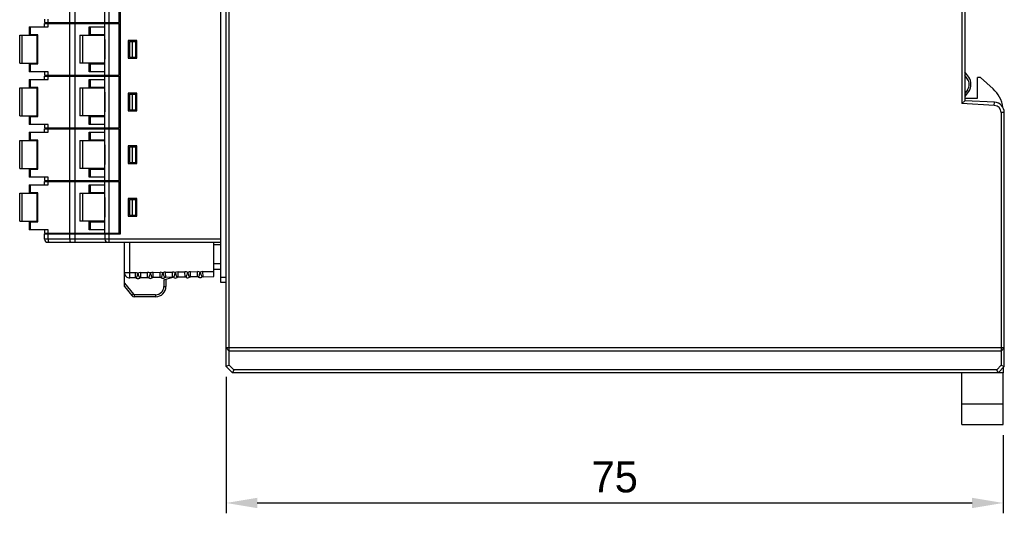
# Model space of a CAD drawing. Extents: x 1653 to 2131, y -357 to 2652.
# Tile 14 of 34: x 1807 to 1902, y 42 to 90. Entities that reach past the tile are written whole.
import ezdxf

# ---------------------------------------------------------------- set-up
doc = ezdxf.new("R2010")
doc.units = 0
doc.header["$LTSCALE"] = 30.734
doc.header["$MEASUREMENT"] = 0
doc.layers.get('0').update_dxf_attribs({"linetype": 'CONTINUOUS'})
doc.layers.get('Defpoints').update_dxf_attribs({"linetype": 'CONTINUOUS'})
doc.layers.add('7_ALL_FEATURES', color=7, linetype='CONTINUOUS')
doc.layers.add('DIM', color=7, linetype='CONTINUOUS')
doc.dimstyles.get("Standard").update_dxf_attribs({"dimtxt": 3, "dimasz": 3, "dimexe": 1, "dimexo": 1, "dimgap": 1, "dimtad": 1, "dimdsep": 46, "dimtxsty": 'Standard', "dimcen": 0, "dimazin": 0, "dimtfac": 1, "dimtofl": 0, "dimtmove": 0, "dimatfit": 3, "dimfxl": 1, "dimtolj": 1, "dimtzin": 0, "dimarcsym": 0})

# ---------------------------------------------------------------- blocks, each defined once
blk = doc.blocks.new('*D31')
at = {"layer": 'Defpoints', "color": 0, "transparency": 16777216}
for p in [(1827.367, 56.055), (1902.267, 50.455), (1902.267, 42.9)]:
    blk.add_point(p, dxfattribs=at)
at = {"layer": 'DIM', "color": 0, "lineweight": -2, "transparency": 16777216}
for p, q in [((1827.367, 55.055), (1827.367, 41.9)), ((1902.267, 49.455), (1902.267, 41.9)), ((1830.367, 42.9), (1899.267, 42.9))]:
    blk.add_line(p, q, dxfattribs=at)
at = {"layer": 'DIM', "color": 0, "transparency": 16777216}
for points in [[(1830.367, 43.4), (1830.367, 42.4), (1827.367, 42.9)], [(1899.267, 43.4), (1899.267, 42.4), (1902.267, 42.9)]]:
    blk.add_solid(points, dxfattribs=at)
at = {"layer": 'DIM', "color": 0, "transparency": 16777216, "insert": (1864.817, 45.4), "char_height": 3, "attachment_point": 5}
blk.add_mtext('\\A1;75', dxfattribs=at)

msp = doc.modelspace()

# ---------------------------------------------------------------- linework, layer by layer
at = {"color": 7, "linetype": 'Continuous'}
for p, q in [((1898.267, 50.455), (1898.267, 55.455)), ((1902.267, 55.455), (1901.767, 55.455)), ((1902.267, 50.455), (1902.267, 55.455)), ((1898.267, 52.455), (1902.267, 52.455)), ((1898.267, 50.455), (1902.267, 50.455))]:
    msp.add_line(p, q, dxfattribs=at)
at = {"layer": '7_ALL_FEATURES', "color": 7, "linetype": 'Continuous'}
for p, q in [((1827.367, 56.055), (1827.367, 135.309)), ((1826.867, 64.155), (1826.867, 124.415)), ((1817.167, 68.855), (1817.167, 119.715)), ((1898.267, 117.49), (1898.267, 81.421)), ((1898.567, 117.205), (1898.567, 81.705)), ((1827.667, 56.179), (1827.667, 116.428)), ((1812.285, 89.245), (1812.285, 94.245)), ((1812.798, 89.245), (1812.798, 94.245)), ((1815.667, 89.245), (1815.667, 94.245)), ((1816.067, 94.245), (1816.067, 89.245)), ((1817.067, 89.245), (1817.067, 94.245)), ((1809.867, 89.57), (1809.867, 89.245)), ((1809.867, 89.245), (1817.067, 89.245)), ((1810.196, 89.245), (1810.196, 89.57)), ((1810.297, 89.245), (1810.297, 89.165)), ((1810.467, 89.245), (1810.467, 89.165)), ((1810.533, 89.245), (1810.533, 89.165)), ((1811.127, 89.165), (1811.127, 89.245)), ((1812.437, 89.245), (1812.437, 89.165)), ((1816.107, 89.245), (1816.107, 89.165)), ((1816.267, 89.245), (1816.267, 89.165)), ((1816.367, 89.245), (1816.367, 89.165)), ((1817.067, 89.475), (1817.167, 89.475)), ((1808.367, 88.84), (1808.367, 88.065)), ((1808.367, 88.84), (1810.196, 88.84)), ((1808.498, 88.065), (1808.498, 88.84)), ((1809.867, 88.84), (1809.867, 89.165)), ((1809.867, 89.165), (1817.067, 89.165)), ((1810.196, 88.84), (1810.196, 89.165)), ((1812.285, 84.165), (1812.285, 89.165)), ((1812.798, 84.165), (1812.798, 89.165)), ((1814.167, 88.065), (1814.167, 88.84)), ((1814.167, 88.84), (1815.667, 88.84)), ((1814.298, 88.065), (1814.298, 88.84)), ((1815.667, 84.165), (1815.667, 89.165)), ((1816.067, 89.165), (1816.067, 84.165)), ((1817.067, 84.165), (1817.067, 89.165)), ((1817.167, 88.935), (1817.067, 88.935)), ((1817.067, 88.84), (1817.167, 88.84)), ((1807.467, 85.315), (1807.467, 88.015)), ((1807.467, 88.015), (1809.113, 88.015)), ((1807.717, 85.315), (1807.717, 88.015)), ((1809.212, 88.065), (1808.367, 88.065)), ((1809.113, 88.065), (1809.113, 85.265)), ((1809.212, 85.265), (1809.212, 88.065)), ((1813.267, 88.015), (1813.267, 85.315)), ((1813.267, 88.015), (1815.667, 88.015)), ((1813.517, 88.015), (1813.517, 85.315)), ((1815.667, 88.065), (1814.167, 88.065)), ((1815.667, 87.623), (1815.681, 87.215)), ((1817.922, 87.515), (1817.922, 85.815)), ((1818.767, 87.515), (1817.922, 87.515)), ((1817.967, 85.815), (1817.967, 87.515)), ((1818.048, 87.415), (1818.048, 85.915)), ((1818.048, 87.415), (1818.664, 87.415)), ((1818.317, 87.415), (1818.317, 85.915)), ((1818.767, 85.815), (1818.767, 87.515)), ((1815.681, 87.215), (1815.667, 87.215)), ((1815.678, 87.215), (1815.678, 86.115)), ((1815.681, 86.115), (1815.681, 87.215)), ((1815.667, 86.115), (1815.681, 86.115)), ((1815.667, 85.708), (1815.681, 86.115)), ((1817.922, 85.815), (1818.767, 85.815)), ((1818.048, 85.915), (1818.664, 85.915)), ((1807.467, 85.315), (1809.113, 85.315)), ((1808.367, 85.265), (1808.367, 84.49)), ((1808.367, 85.265), (1809.212, 85.265)), ((1810.196, 84.49), (1808.367, 84.49)), ((1808.498, 84.49), (1808.498, 85.265)), ((1809.867, 84.49), (1809.867, 84.165)), ((1810.196, 84.165), (1810.196, 84.49)), ((1815.667, 85.315), (1813.267, 85.315)), ((1814.167, 84.49), (1814.167, 85.265)), ((1814.167, 85.265), (1815.667, 85.265)), ((1815.667, 84.49), (1814.167, 84.49)), ((1814.298, 84.49), (1814.298, 85.265)), ((1817.167, 84.49), (1817.067, 84.49)), ((1898.935, 83.98), (1898.567, 84.505)), ((1808.367, 83.76), (1808.367, 82.985)), ((1808.367, 83.76), (1810.196, 83.76)), ((1808.498, 82.985), (1808.498, 83.76)), ((1809.867, 84.165), (1817.067, 84.165)), ((1809.867, 83.76), (1809.867, 84.085)), ((1809.867, 84.085), (1817.067, 84.085)), ((1810.196, 83.76), (1810.196, 84.085)), ((1810.297, 84.165), (1810.297, 84.085)), ((1810.467, 84.165), (1810.467, 84.085)), ((1810.533, 84.165), (1810.533, 84.085)), ((1811.127, 84.085), (1811.127, 84.165)), ((1812.285, 79.085), (1812.285, 84.085)), ((1812.437, 84.165), (1812.437, 84.085)), ((1812.798, 79.085), (1812.798, 84.085)), ((1814.167, 82.985), (1814.167, 83.76)), ((1814.167, 83.76), (1815.667, 83.76)), ((1814.298, 82.985), (1814.298, 83.76)), ((1815.667, 79.085), (1815.667, 84.085)), ((1816.067, 84.085), (1816.067, 79.085)), ((1816.107, 84.165), (1816.107, 84.085)), ((1816.267, 84.165), (1816.267, 84.085)), ((1816.367, 84.165), (1816.367, 84.085)), ((1817.067, 84.395), (1817.167, 84.395)), ((1817.067, 79.085), (1817.067, 84.085)), ((1817.167, 83.855), (1817.067, 83.855)), ((1817.067, 83.76), (1817.167, 83.76)), ((1898.819, 83.797), (1898.567, 84.157)), ((1900.067, 83.955), (1899.767, 83.955)), ((1899.767, 81.955), (1899.767, 83.955)), ((1901.285, 82.848), (1900.067, 83.955)), ((1807.467, 80.235), (1807.467, 82.935)), ((1807.467, 82.935), (1809.113, 82.935)), ((1807.717, 80.235), (1807.717, 82.935)), ((1809.212, 82.985), (1808.367, 82.985)), ((1809.113, 82.985), (1809.113, 80.185)), ((1809.212, 80.185), (1809.212, 82.985)), ((1813.267, 82.935), (1813.267, 80.235)), ((1813.267, 82.935), (1815.667, 82.935)), ((1813.517, 82.935), (1813.517, 80.235)), ((1815.667, 82.985), (1814.167, 82.985)), ((1898.819, 82.765), (1898.567, 82.405)), ((1898.634, 82.173), (1898.935, 82.603)), ((1815.667, 82.543), (1815.681, 82.135)), ((1815.681, 82.135), (1815.667, 82.135)), ((1815.678, 82.135), (1815.678, 81.035)), ((1815.681, 81.035), (1815.681, 82.135)), ((1817.922, 82.435), (1817.922, 80.735)), ((1818.767, 82.435), (1817.922, 82.435)), ((1817.967, 80.735), (1817.967, 82.435)), ((1818.048, 82.335), (1818.048, 80.835)), ((1818.048, 82.335), (1818.664, 82.335)), ((1818.317, 82.335), (1818.317, 80.835)), ((1818.767, 80.735), (1818.767, 82.435)), ((1898.267, 81.421), (1898.567, 81.705)), ((1898.567, 81.955), (1899.767, 81.955)), ((1901.419, 81.556), (1898.567, 81.705)), ((1815.667, 81.035), (1815.681, 81.035)), ((1815.667, 80.628), (1815.681, 81.035)), ((1817.922, 80.735), (1818.767, 80.735)), ((1818.048, 80.835), (1818.664, 80.835)), ((1901.403, 81.256), (1898.267, 81.421)), ((1901.403, 81.256), (1901.419, 81.556)), ((1807.467, 80.235), (1809.113, 80.235)), ((1808.367, 80.185), (1808.367, 79.41)), ((1808.367, 80.185), (1809.212, 80.185)), ((1808.498, 79.41), (1808.498, 80.185)), ((1815.667, 80.235), (1813.267, 80.235)), ((1814.167, 79.41), (1814.167, 80.185)), ((1814.167, 80.185), (1815.667, 80.185)), ((1814.298, 79.41), (1814.298, 80.185)), ((1902.367, 80.557), (1902.067, 80.557)), ((1902.067, 80.557), (1902.067, 56.179)), ((1902.367, 56.055), (1902.367, 80.557)), ((1810.196, 79.41), (1808.367, 79.41)), ((1809.867, 79.41), (1809.867, 79.085)), ((1809.867, 79.085), (1817.067, 79.085)), ((1809.867, 78.68), (1809.867, 79.005)), ((1809.867, 79.005), (1817.067, 79.005)), ((1810.196, 79.085), (1810.196, 79.41)), ((1810.196, 78.68), (1810.196, 79.005)), ((1810.297, 79.085), (1810.297, 79.005)), ((1810.467, 79.085), (1810.467, 79.005)), ((1810.533, 79.085), (1810.533, 79.005)), ((1811.127, 79.005), (1811.127, 79.085)), ((1812.285, 74.005), (1812.285, 79.005)), ((1812.437, 79.085), (1812.437, 79.005)), ((1812.798, 74.005), (1812.798, 79.005)), ((1815.667, 79.41), (1814.167, 79.41)), ((1815.667, 74.005), (1815.667, 79.005)), ((1816.067, 79.005), (1816.067, 74.005)), ((1816.107, 79.085), (1816.107, 79.005)), ((1816.267, 79.085), (1816.267, 79.005)), ((1816.367, 79.085), (1816.367, 79.005)), ((1817.167, 79.41), (1817.067, 79.41)), ((1817.067, 79.315), (1817.167, 79.315)), ((1817.067, 74.005), (1817.067, 79.005)), ((1817.167, 78.775), (1817.067, 78.775)), ((1807.467, 75.155), (1807.467, 77.855)), ((1807.467, 77.855), (1809.113, 77.855)), ((1807.717, 75.155), (1807.717, 77.855)), ((1808.367, 78.68), (1808.367, 77.905)), ((1808.367, 78.68), (1810.196, 78.68)), ((1809.212, 77.905), (1808.367, 77.905)), ((1808.498, 77.905), (1808.498, 78.68)), ((1809.113, 77.905), (1809.113, 75.105)), ((1809.212, 75.105), (1809.212, 77.905)), ((1813.267, 77.855), (1813.267, 75.155)), ((1813.267, 77.855), (1815.667, 77.855)), ((1813.517, 77.855), (1813.517, 75.155)), ((1814.167, 77.905), (1814.167, 78.68)), ((1814.167, 78.68), (1815.667, 78.68)), ((1815.667, 77.905), (1814.167, 77.905)), ((1814.298, 77.905), (1814.298, 78.68)), ((1817.067, 78.68), (1817.167, 78.68)), ((1815.667, 77.463), (1815.681, 77.055)), ((1815.681, 77.055), (1815.667, 77.055)), ((1815.678, 77.055), (1815.678, 75.955)), ((1815.681, 75.955), (1815.681, 77.055)), ((1817.922, 77.355), (1817.922, 75.655)), ((1818.767, 77.355), (1817.922, 77.355)), ((1817.967, 75.655), (1817.967, 77.355)), ((1818.048, 77.255), (1818.048, 75.755)), ((1818.048, 77.255), (1818.664, 77.255)), ((1818.317, 77.255), (1818.317, 75.755)), ((1818.767, 75.655), (1818.767, 77.355)), ((1815.667, 75.955), (1815.681, 75.955)), ((1815.667, 75.548), (1815.681, 75.955)), ((1807.467, 75.155), (1809.113, 75.155)), ((1808.367, 75.105), (1808.367, 74.33)), ((1808.367, 75.105), (1809.212, 75.105)), ((1808.498, 74.33), (1808.498, 75.105)), ((1815.667, 75.155), (1813.267, 75.155)), ((1814.167, 74.33), (1814.167, 75.105)), ((1814.167, 75.105), (1815.667, 75.105)), ((1814.298, 74.33), (1814.298, 75.105)), ((1817.922, 75.655), (1818.767, 75.655)), ((1818.048, 75.755), (1818.664, 75.755)), ((1810.196, 74.33), (1808.367, 74.33)), ((1809.867, 74.33), (1809.867, 74.005)), ((1810.196, 74.005), (1810.196, 74.33)), ((1815.667, 74.33), (1814.167, 74.33)), ((1817.167, 74.33), (1817.067, 74.33)), ((1817.067, 74.235), (1817.167, 74.235)), ((1808.367, 73.6), (1808.367, 72.825)), ((1808.367, 73.6), (1810.196, 73.6)), ((1808.498, 72.825), (1808.498, 73.6)), ((1809.867, 74.005), (1817.067, 74.005)), ((1809.867, 73.6), (1809.867, 73.925)), ((1809.867, 73.925), (1817.067, 73.925)), ((1810.196, 73.6), (1810.196, 73.925)), ((1810.297, 74.005), (1810.297, 73.925)), ((1810.467, 74.005), (1810.467, 73.925)), ((1810.533, 74.005), (1810.533, 73.925)), ((1811.127, 73.925), (1811.127, 74.005)), ((1812.285, 68.925), (1812.285, 73.925)), ((1812.437, 74.005), (1812.437, 73.925)), ((1812.798, 68.925), (1812.798, 73.925)), ((1814.167, 72.825), (1814.167, 73.6)), ((1814.167, 73.6), (1815.667, 73.6)), ((1814.298, 72.825), (1814.298, 73.6)), ((1815.667, 68.925), (1815.667, 73.925)), ((1816.067, 73.925), (1816.067, 68.925)), ((1816.107, 74.005), (1816.107, 73.925)), ((1816.267, 74.005), (1816.267, 73.925)), ((1816.367, 74.005), (1816.367, 73.925)), ((1817.067, 68.925), (1817.067, 73.925)), ((1817.167, 73.695), (1817.067, 73.695)), ((1817.067, 73.6), (1817.167, 73.6)), ((1807.467, 70.075), (1807.467, 72.775)), ((1807.467, 72.775), (1809.113, 72.775)), ((1807.717, 70.075), (1807.717, 72.775)), ((1809.212, 72.825), (1808.367, 72.825)), ((1809.113, 72.825), (1809.113, 70.025)), ((1809.212, 70.025), (1809.212, 72.825)), ((1813.267, 72.775), (1813.267, 70.075)), ((1813.267, 72.775), (1815.667, 72.775)), ((1813.517, 72.775), (1813.517, 70.075)), ((1815.667, 72.825), (1814.167, 72.825)), ((1815.667, 72.383), (1815.681, 71.975)), ((1817.922, 72.275), (1817.922, 70.575)), ((1818.767, 72.275), (1817.922, 72.275)), ((1817.967, 70.575), (1817.967, 72.275)), ((1818.048, 72.175), (1818.048, 70.675)), ((1818.048, 72.175), (1818.664, 72.175)), ((1818.317, 72.175), (1818.317, 70.675)), ((1818.767, 70.575), (1818.767, 72.275)), ((1815.681, 71.975), (1815.667, 71.975)), ((1815.678, 71.975), (1815.678, 70.875)), ((1815.681, 70.875), (1815.681, 71.975)), ((1815.667, 70.875), (1815.681, 70.875)), ((1815.667, 70.468), (1815.681, 70.875)), ((1817.922, 70.575), (1818.767, 70.575)), ((1818.048, 70.675), (1818.664, 70.675)), ((1807.467, 70.075), (1809.113, 70.075)), ((1808.367, 70.025), (1808.367, 69.25)), ((1808.367, 70.025), (1809.212, 70.025)), ((1808.498, 69.25), (1808.498, 70.025)), ((1815.667, 70.075), (1813.267, 70.075)), ((1814.167, 69.25), (1814.167, 70.025)), ((1814.167, 70.025), (1815.667, 70.025)), ((1814.298, 69.25), (1814.298, 70.025)), ((1810.196, 69.25), (1808.367, 69.25)), ((1809.867, 69.25), (1809.867, 68.925)), ((1809.867, 68.925), (1817.067, 68.925)), ((1809.867, 68.345), (1809.867, 68.855)), ((1809.867, 68.855), (1817.167, 68.855)), ((1826.867, 68.345), (1809.867, 68.345)), ((1810.196, 68.925), (1810.196, 69.25)), ((1810.196, 68.345), (1810.196, 68.855)), ((1810.297, 68.925), (1810.297, 68.855)), ((1810.467, 68.925), (1810.467, 68.855)), ((1810.533, 68.925), (1810.533, 68.855)), ((1811.127, 68.855), (1811.127, 68.925)), ((1812.285, 68.345), (1812.285, 68.855)), ((1812.437, 68.925), (1812.437, 68.855)), ((1812.798, 68.045), (1812.798, 68.855)), ((1815.667, 69.25), (1814.167, 69.25)), ((1815.667, 68.855), (1815.667, 68.345)), ((1816.067, 68.855), (1816.067, 68.045)), ((1816.107, 68.925), (1816.107, 68.855)), ((1816.267, 68.925), (1816.267, 68.855)), ((1816.367, 68.925), (1816.367, 68.855)), ((1817.167, 69.25), (1817.067, 69.25)), ((1817.067, 69.155), (1817.167, 69.155)), ((1810.167, 68.045), (1826.867, 68.045)), ((1817.567, 63.79), (1817.567, 68.045)), ((1818.067, 65.104), (1818.067, 68.045)), ((1826.167, 64.745), (1826.167, 68.045)), ((1826.167, 67.845), (1826.867, 67.845)), ((1826.867, 65.965), (1826.167, 65.965)), ((1818.067, 65.104), (1817.567, 65.104)), ((1818.591, 65.113), (1818.067, 65.104)), ((1818.076, 64.604), (1818.067, 65.104)), ((1818.6, 64.613), (1818.076, 64.604)), ((1818.591, 65.113), (1818.6, 64.613)), ((1818.708, 64.584), (1818.719, 64.606)), ((1819.02, 64.61), (1819.031, 64.589)), ((1819.129, 65.123), (1819.791, 65.134)), ((1819.138, 64.623), (1819.129, 65.123)), ((1819.8, 64.634), (1819.138, 64.623)), ((1819.8, 64.634), (1819.791, 65.134)), ((1819.908, 64.605), (1819.919, 64.627)), ((1820.22, 64.631), (1820.231, 64.61)), ((1820.329, 65.144), (1820.991, 65.155)), ((1820.338, 64.644), (1820.329, 65.144)), ((1821, 64.655), (1820.338, 64.644)), ((1821, 64.655), (1820.991, 65.155)), ((1821.108, 64.626), (1821.119, 64.648)), ((1821.367, 64.435), (1822.227, 64.673)), ((1821.42, 64.652), (1821.431, 64.631)), ((1821.529, 65.164), (1822.191, 65.176)), ((1821.538, 64.665), (1821.529, 65.164)), ((1822.2, 64.676), (1821.538, 64.665)), ((1822.2, 64.676), (1822.191, 65.176)), ((1822.308, 64.647), (1822.319, 64.669)), ((1822.62, 64.673), (1822.631, 64.652)), ((1822.729, 65.185), (1823.391, 65.197)), ((1822.738, 64.686), (1822.729, 65.185)), ((1823.4, 64.697), (1822.738, 64.686)), ((1823.4, 64.697), (1823.391, 65.197)), ((1823.508, 64.668), (1823.519, 64.69)), ((1823.82, 64.694), (1823.831, 64.673)), ((1823.929, 65.206), (1824.591, 65.218)), ((1823.938, 64.706), (1823.929, 65.206)), ((1824.6, 64.718), (1823.938, 64.706)), ((1824.6, 64.718), (1824.591, 65.218)), ((1824.708, 64.688), (1824.719, 64.711)), ((1825.02, 64.715), (1825.031, 64.694)), ((1825.129, 65.227), (1826.167, 65.245)), ((1825.138, 64.727), (1825.129, 65.227)), ((1825.138, 64.727), (1826.167, 64.745)), ((1826.167, 65.465), (1826.867, 65.465)), ((1827.367, 64.655), (1826.867, 64.655)), ((1817.567, 64.11), (1818.433, 63.028)), ((1817.567, 63.79), (1818.277, 62.903)), ((1821.367, 64.435), (1821.367, 63.79)), ((1821.367, 63.79), (1821.567, 63.79)), ((1821.567, 64.49), (1821.567, 63.79)), ((1827.367, 64.155), (1826.867, 64.155)), ((1818.433, 63.028), (1818.277, 62.903)), ((1818.511, 62.99), (1818.511, 62.79)), ((1820.567, 62.99), (1818.511, 62.99)), ((1820.567, 62.79), (1818.511, 62.79)), ((1820.567, 62.99), (1820.567, 62.79)), ((1827.367, 57.855), (1827.667, 57.555)), ((1902.367, 57.855), (1827.367, 57.855)), ((1902.067, 57.555), (1827.667, 57.555)), ((1902.367, 57.855), (1902.067, 57.555)), ((1827.667, 56.179), (1827.367, 56.055)), ((1827.967, 55.455), (1827.367, 56.055)), ((1828.091, 55.755), (1827.667, 56.179)), ((1902.067, 56.179), (1901.642, 55.755)), ((1902.367, 56.055), (1901.767, 55.455)), ((1902.067, 56.179), (1902.367, 56.055)), ((1828.091, 55.755), (1827.967, 55.455)), ((1901.767, 55.455), (1827.967, 55.455)), ((1901.642, 55.755), (1828.091, 55.755)), ((1901.767, 55.455), (1901.642, 55.755)), ((1902.267, 55.955), (1902.267, 55.455))]:
    msp.add_line(p, q, dxfattribs=at)
for points in [[(1815.667, 87.623), (1815.668, 87.542), (1815.676, 87.327), (1815.678, 87.215)], [(1815.678, 86.115), (1815.676, 86.016), (1815.669, 85.8), (1815.667, 85.708)], [(1815.667, 82.543), (1815.668, 82.462), (1815.676, 82.247), (1815.678, 82.135)], [(1815.678, 81.035), (1815.676, 80.936), (1815.669, 80.72), (1815.667, 80.628)], [(1815.667, 77.463), (1815.668, 77.382), (1815.676, 77.167), (1815.678, 77.055)], [(1815.678, 75.955), (1815.676, 75.856), (1815.669, 75.64), (1815.667, 75.548)], [(1815.667, 72.383), (1815.668, 72.302), (1815.676, 72.087), (1815.678, 71.975)], [(1815.678, 70.875), (1815.676, 70.776), (1815.669, 70.56), (1815.667, 70.468)]]:
    msp.add_lwpolyline(points, dxfattribs=at)
for centre, radius, start, end in [((1898.081, 83.281), 0.9, 325, 35), ((1897.952, 83.291), 1.2, 325, 35), ((1899.267, 80.628), 3, 8.39205, 47.72631), ((1899.617, 81.485), 1.2, 145, 151.6055), ((1901.367, 80.557), 0.7, 0, 87), ((1901.367, 80.557), 1, 0, 87), ((1810.167, 68.345), 0.3, 180, 270), ((1815.967, 68.345), 0.3, 180, 270), ((1818.067, 65.104), 0.5, 180, 271), ((1818.604, 64.413), 0.7, 68.40473, 91), ((1818.604, 64.413), 0.2, 58.45884, 91), ((1818.865, 64.839), 0.3, 238.45884, 303.54116), ((1819.141, 64.423), 0.7, 91, 113.59515), ((1819.141, 64.423), 0.2, 91, 123.54116), ((1819.804, 64.434), 0.7, 68.40473, 91), ((1819.804, 64.434), 0.2, 58.45884, 91), ((1820.065, 64.86), 0.3, 238.45884, 303.54116), ((1820.341, 64.444), 0.7, 91, 113.59515), ((1820.341, 64.444), 0.2, 91, 123.54116), ((1821.004, 64.455), 0.7, 68.40473, 91), ((1821.004, 64.455), 0.2, 58.45884, 91), ((1821.265, 64.881), 0.3, 238.45884, 303.54116), ((1821.541, 64.465), 0.7, 91, 113.59515), ((1821.541, 64.465), 0.2, 91, 123.54116), ((1822.204, 64.476), 0.7, 68.40473, 91), ((1822.204, 64.476), 0.2, 58.45884, 91), ((1822.465, 64.902), 0.3, 238.45884, 303.54116), ((1822.741, 64.486), 0.7, 91, 113.59515), ((1822.741, 64.486), 0.2, 91, 123.54116), ((1823.404, 64.497), 0.7, 68.40473, 91), ((1823.404, 64.497), 0.2, 58.45884, 91), ((1823.665, 64.923), 0.3, 238.45884, 303.54116), ((1823.941, 64.506), 0.7, 91, 113.59515), ((1823.941, 64.506), 0.2, 91, 123.54116), ((1824.604, 64.518), 0.7, 68.40536, 91), ((1824.604, 64.518), 0.2, 58.45884, 91), ((1824.865, 64.944), 0.3, 238.45884, 303.54116), ((1825.141, 64.527), 0.7, 91, 113.59574), ((1825.141, 64.527), 0.2, 91, 123.54116), ((1820.567, 63.79), 1, 270, 0), ((1820.567, 63.79), 0.8, 269.99994, 0.00006), ((1818.511, 63.09), 0.3, 218.65981, 270), ((1818.511, 63.09), 0.1, 218.6597, 269.99999)]:
    msp.add_arc(centre, radius, start, end, dxfattribs=at)
for points, knots in [([(1818.663, 85.915), (1818.663, 86.165), (1818.672, 86.665), (1818.663, 87.165), (1818.663, 87.415)], [0, 0, 0, 0, 0.5, 1, 1, 1, 1]), ([(1818.663, 80.835), (1818.663, 81.085), (1818.672, 81.585), (1818.663, 82.085), (1818.663, 82.335)], [0, 0, 0, 0, 0.5, 1, 1, 1, 1]), ([(1818.663, 75.755), (1818.663, 76.005), (1818.672, 76.505), (1818.663, 77.005), (1818.663, 77.255)], [0, 0, 0, 0, 0.5, 1, 1, 1, 1]), ([(1818.663, 70.675), (1818.663, 70.925), (1818.672, 71.425), (1818.663, 71.925), (1818.663, 72.175)], [0, 0, 0, 0, 0.5, 1, 1, 1, 1]), ([(1810.196, 68.345), (1810.196, 68.289), (1810.203, 68.21), (1810.229, 68.118), (1810.248, 68.081), (1810.259, 68.068)], [0, 0, 0, 0, 0.581961, 0.818979, 1, 1, 1, 1]), ([(1812.285, 68.345), (1812.285, 68.307), (1812.29, 68.235), (1812.307, 68.151), (1812.329, 68.098), (1812.348, 68.064), (1812.372, 68.045), (1812.388, 68.045)], [0, 0, 0, 0, 0.344872, 0.644087, 0.76515, 0.863864, 1, 1, 1, 1]), ([(1810.259, 68.068), (1810.262, 68.065), (1810.272, 68.053), (1810.288, 68.045), (1810.298, 68.045)], [0, 0, 0, 0, 0.297303, 1, 1, 1, 1]), ([(1818.719, 64.606), (1818.745, 64.662), (1818.8, 64.812), (1818.84, 64.968), (1818.861, 65.064)], [0, 0, 0, 0, 0.383127, 1, 1, 1, 1]), ([(1818.861, 65.064), (1818.885, 64.968), (1818.931, 64.813), (1818.993, 64.665), (1819.02, 64.61)], [0, 0, 0, 0, 0.61889, 1, 1, 1, 1]), ([(1819.919, 64.627), (1819.945, 64.683), (1820, 64.833), (1820.04, 64.989), (1820.061, 65.085)], [0, 0, 0, 0, 0.383127, 1, 1, 1, 1]), ([(1820.061, 65.085), (1820.085, 64.989), (1820.131, 64.834), (1820.193, 64.686), (1820.22, 64.631)], [0, 0, 0, 0, 0.61889, 1, 1, 1, 1]), ([(1821.119, 64.648), (1821.145, 64.703), (1821.2, 64.854), (1821.24, 65.009), (1821.261, 65.106)], [0, 0, 0, 0, 0.383127, 1, 1, 1, 1]), ([(1821.261, 65.106), (1821.285, 65.01), (1821.331, 64.855), (1821.393, 64.707), (1821.42, 64.652)], [0, 0, 0, 0, 0.61889, 1, 1, 1, 1]), ([(1822.319, 64.669), (1822.345, 64.724), (1822.4, 64.875), (1822.44, 65.03), (1822.461, 65.127)], [0, 0, 0, 0, 0.383127, 1, 1, 1, 1]), ([(1822.461, 65.127), (1822.485, 65.03), (1822.531, 64.876), (1822.593, 64.728), (1822.62, 64.673)], [0, 0, 0, 0, 0.61889, 1, 1, 1, 1]), ([(1823.519, 64.69), (1823.545, 64.745), (1823.6, 64.896), (1823.64, 65.051), (1823.661, 65.148)], [0, 0, 0, 0, 0.383127, 1, 1, 1, 1]), ([(1823.661, 65.148), (1823.685, 65.051), (1823.731, 64.897), (1823.793, 64.749), (1823.82, 64.694)], [0, 0, 0, 0, 0.61889, 1, 1, 1, 1]), ([(1824.719, 64.711), (1824.745, 64.766), (1824.8, 64.917), (1824.84, 65.072), (1824.861, 65.169)], [0, 0, 0, 0, 0.383129, 1, 1, 1, 1]), ([(1824.861, 65.169), (1824.885, 65.072), (1824.931, 64.918), (1824.993, 64.769), (1825.02, 64.715)], [0, 0, 0, 0, 0.618888, 1, 1, 1, 1])]:
    msp.add_open_spline(points, degree=3, knots=knots, dxfattribs=at)

# ---------------------------------------------------------------- dimensions: what is measured, and where the dimension line sits
at = {"layer": 'DIM'}
dim = msp.add_linear_dim(base=(1902.267, 42.9), p1=(1827.367, 56.055), p2=(1902.267, 50.455), text='75', dimstyle='Standard', dxfattribs=at)
dim.commit()
dim.dimension.update_dxf_attribs({"geometry": '*D31', "text_midpoint": (1864.817, 45.4)})

doc.saveas('drawing.dxf')
